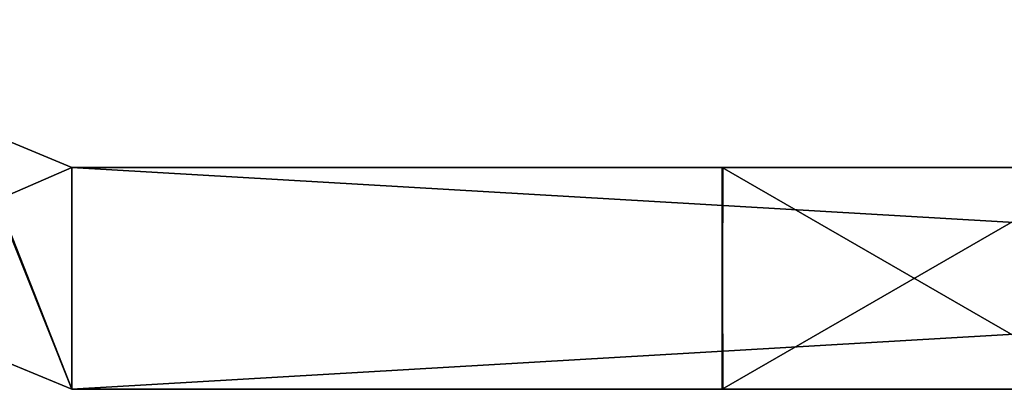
# Model space of a CAD drawing. Header units: millimetres. Extents: x -203 to 203, y -26 to 186.
# Tile 18 of 87: x -178.85 to -172.19, y -15.5 to -13. Entities that reach past the tile are written whole.
import ezdxf

# ---------------------------------------------------------------- set-up
doc = ezdxf.new("R2010")
doc.units = ezdxf.units.MM
doc.header["$LTSCALE"] = 52.148148
for name, color, linetype in [('524', 7, 'CONTINUOUS'), ('526', 7, 'CONTINUOUS'), ('538', 7, 'CONTINUOUS'), ('539', 7, 'CONTINUOUS'), ('541', 7, 'CONTINUOUS'), ('544', 7, 'CONTINUOUS'), ('550', 7, 'CONTINUOUS'), ('554', 7, 'CONTINUOUS'), ('558', 7, 'CONTINUOUS'), ('560', 7, 'CONTINUOUS'), ('62', 7, 'CONTINUOUS'), ('63', 7, 'CONTINUOUS'), ('64', 7, 'CONTINUOUS'), ('65', 7, 'CONTINUOUS'), ('66', 7, 'CONTINUOUS'), ('72', 7, 'CONTINUOUS'), ('73', 7, 'CONTINUOUS'), ('87', 7, 'CONTINUOUS'), ('89', 7, 'CONTINUOUS'), ('91', 7, 'CONTINUOUS'), ('96', 7, 'CONTINUOUS')]:
    doc.layers.add(name, color=color, linetype=linetype)

msp = doc.modelspace()

# ---------------------------------------------------------------- linework, layer by layer
at = {"layer": '524', "linetype": 'Continuous'}
for points in [[(-178.5, -15.5, -269), (-179.5, -13, -269), (-180.2678, -14.7678, -269), (-178.5, -15.5, -269)], [(-179.2071, -13.7071, -269), (-179.5, -13, -269), (-178.5, -15.5, -269), (-179.2071, -13.7071, -269)], [(-178.5, -14, -269), (-179.2071, -13.7071, -269), (-178.5, -15.5, -269), (-178.5, -14, -269)], [(-152.8, -14, -269), (-178.5, -14, -269), (-152.8, -15.5, -269), (-152.8, -14, -269)], [(-152.8, -15.5, -269), (-178.5, -14, -269), (-178.5, -15.5, -269), (-152.8, -15.5, -269)]]:
    msp.add_3dface(points, dxfattribs=at)
at = {"layer": '526', "linetype": 'Continuous'}
for points in [[(-178.5, -14, -335), (-180.2678, -14.7678, -335), (-179.2071, -13.7071, -335), (-178.5, -14, -335)], [(-178.5, -15.5, -335), (-180.2678, -14.7678, -335), (-178.5, -14, -335), (-178.5, -15.5, -335)], [(-152.8, -15.5, -335), (-178.5, -15.5, -335), (-152.8, -14, -335), (-152.8, -15.5, -335)], [(-152.8, -14, -335), (-178.5, -15.5, -335), (-178.5, -14, -335), (-152.8, -14, -335)]]:
    msp.add_3dface(points, dxfattribs=at)
at = {"layer": '538', "linetype": 'Continuous'}
for points in [[(-178.5, -15.5, -269), (-180.2678, -14.7678, -269), (-178.5, -15.5, -335), (-178.5, -15.5, -269)], [(-180.2678, -14.7678, -269), (-180.2678, -14.7678, -335), (-178.5, -15.5, -335), (-180.2678, -14.7678, -269)]]:
    msp.add_3dface(points, dxfattribs=at)
at = {"layer": '539', "linetype": 'Continuous'}
for points in [[(-152.8, -15.5, -269), (-178.5, -15.5, -269), (-171.5, -15.5, -275), (-152.8, -15.5, -269)], [(-178.5, -15.5, -269), (-178.5, -15.5, -335), (-174.1007, -15.5, -276.5047), (-178.5, -15.5, -269)], [(-171.5, -15.5, -275), (-178.5, -15.5, -269), (-174.1007, -15.5, -276.5047), (-171.5, -15.5, -275)], [(-178.5, -15.5, -335), (-152.8, -15.5, -335), (-150.6787, -15.5, -334.1213), (-178.5, -15.5, -335)], [(-149.8, -15.5, -332), (-178.5, -15.5, -335), (-150.6787, -15.5, -334.1213), (-149.8, -15.5, -332)], [(-178.5, -15.5, -335), (-149.8, -15.5, -332), (-171.5, -15.5, -329), (-178.5, -15.5, -335)], [(-174.1007, -15.5, -308.5047), (-178.5, -15.5, -335), (-174.0968, -15.5, -311.5022), (-174.1007, -15.5, -308.5047)], [(-178.5, -15.5, -335), (-174.1007, -15.5, -308.5047), (-174.0968, -15.5, -295.5022), (-178.5, -15.5, -335)], [(-174.0968, -15.5, -311.5022), (-178.5, -15.5, -335), (-171.5, -15.5, -313), (-174.0968, -15.5, -311.5022)], [(-171.5, -15.5, -313), (-178.5, -15.5, -335), (-174.1007, -15.5, -324.5047), (-171.5, -15.5, -313)], [(-174.1007, -15.5, -324.5047), (-178.5, -15.5, -335), (-174.0968, -15.5, -327.5022), (-174.1007, -15.5, -324.5047)], [(-174.0968, -15.5, -327.5022), (-178.5, -15.5, -335), (-171.5, -15.5, -329), (-174.0968, -15.5, -327.5022)], [(-174.1007, -15.5, -292.5047), (-178.5, -15.5, -335), (-174.0968, -15.5, -295.5022), (-174.1007, -15.5, -292.5047)], [(-178.5, -15.5, -335), (-174.1007, -15.5, -292.5047), (-174.0968, -15.5, -279.5022), (-178.5, -15.5, -335)], [(-174.1007, -15.5, -276.5047), (-178.5, -15.5, -335), (-174.0968, -15.5, -279.5022), (-174.1007, -15.5, -276.5047)], [(-174.1007, -15.5, -308.5047), (-171.5, -15.5, -307), (-159.8, -15.5, -297), (-174.1007, -15.5, -308.5047)], [(-174.0968, -15.5, -295.5022), (-174.1007, -15.5, -308.5047), (-171.5, -15.5, -297), (-174.0968, -15.5, -295.5022)], [(-171.5, -15.5, -297), (-174.1007, -15.5, -308.5047), (-159.8, -15.5, -297), (-171.5, -15.5, -297)], [(-171.5, -15.5, -313), (-174.1007, -15.5, -324.5047), (-159.8, -15.5, -313), (-171.5, -15.5, -313)], [(-174.1007, -15.5, -324.5047), (-171.5, -15.5, -323), (-159.8, -15.5, -313), (-174.1007, -15.5, -324.5047)], [(-174.1007, -15.5, -292.5047), (-171.5, -15.5, -291), (-171.5, -15.5, -281), (-174.1007, -15.5, -292.5047)], [(-174.0968, -15.5, -279.5022), (-174.1007, -15.5, -292.5047), (-171.5, -15.5, -281), (-174.0968, -15.5, -279.5022)]]:
    msp.add_3dface(points, dxfattribs=at)
at = {"layer": '541', "linetype": 'Continuous'}
for points in [[(-178.5, -14, -269), (-152.8, -14, -269), (-150.6787, -14, -269.8787), (-178.5, -14, -269)], [(-178.5, -14, -335), (-178.5, -14, -269), (-174.1007, -14, -327.4953), (-178.5, -14, -335)], [(-178.5, -14, -269), (-150.6787, -14, -269.8787), (-149.8, -14, -272), (-178.5, -14, -269)], [(-178.5, -14, -269), (-149.8, -14, -272), (-171.5, -14, -275), (-178.5, -14, -269)], [(-178.5, -14, -269), (-171.5, -14, -275), (-174.0968, -14, -276.4978), (-178.5, -14, -269)], [(-174.1007, -14, -279.4953), (-178.5, -14, -269), (-174.0968, -14, -276.4978), (-174.1007, -14, -279.4953)], [(-178.5, -14, -269), (-174.1007, -14, -279.4953), (-171.5, -14, -291), (-178.5, -14, -269)], [(-178.5, -14, -269), (-171.5, -14, -291), (-174.0968, -14, -292.4978), (-178.5, -14, -269)], [(-174.1007, -14, -295.4953), (-178.5, -14, -269), (-174.0968, -14, -292.4978), (-174.1007, -14, -295.4953)], [(-178.5, -14, -269), (-174.1007, -14, -295.4953), (-174.0968, -14, -308.4978), (-178.5, -14, -269)], [(-174.1007, -14, -327.4953), (-178.5, -14, -269), (-174.0968, -14, -324.4978), (-174.1007, -14, -327.4953)], [(-174.0968, -14, -324.4978), (-178.5, -14, -269), (-174.1007, -14, -311.4953), (-174.0968, -14, -324.4978)], [(-174.1007, -14, -311.4953), (-178.5, -14, -269), (-174.0968, -14, -308.4978), (-174.1007, -14, -311.4953)], [(-152.8, -14, -335), (-178.5, -14, -335), (-171.5, -14, -329), (-152.8, -14, -335)], [(-171.5, -14, -329), (-178.5, -14, -335), (-174.1007, -14, -327.4953), (-171.5, -14, -329)], [(-174.1007, -14, -279.4953), (-171.5, -14, -281), (-165.2573, -14, -285), (-174.1007, -14, -279.4953)], [(-171.5, -14, -291), (-174.1007, -14, -279.4953), (-165.2573, -14, -289.2333), (-171.5, -14, -291)], [(-165.2573, -14, -289.2333), (-174.1007, -14, -279.4953), (-165.2573, -14, -285), (-165.2573, -14, -289.2333)], [(-174.1007, -14, -295.4953), (-171.5, -14, -297), (-168.7035, -14, -299.6427), (-174.1007, -14, -295.4953)], [(-174.1007, -14, -295.4953), (-171.5, -14, -307), (-174.0968, -14, -308.4978), (-174.1007, -14, -295.4953)], [(-171.5, -14, -307), (-174.1007, -14, -295.4953), (-168.2114, -14, -304.9706), (-171.5, -14, -307)], [(-168.2114, -14, -304.9706), (-174.1007, -14, -295.4953), (-168.7035, -14, -303.7827), (-168.2114, -14, -304.9706)], [(-168.7035, -14, -303.7827), (-174.1007, -14, -295.4953), (-168.7035, -14, -299.6427), (-168.7035, -14, -303.7827)], [(-171.5, -14, -323), (-174.0968, -14, -324.4978), (-174.1007, -14, -311.4953), (-171.5, -14, -323)], [(-171.5, -14, -313), (-171.5, -14, -323), (-174.1007, -14, -311.4953), (-171.5, -14, -313)]]:
    msp.add_3dface(points, dxfattribs=at)
at = {"layer": '544', "linetype": 'Continuous'}
for points in [[(-179.2071, -13.7071, -269), (-178.5, -14, -269), (-179.2071, -13.7071, -335), (-179.2071, -13.7071, -269)], [(-178.5, -14, -269), (-178.5, -14, -335), (-179.2071, -13.7071, -335), (-178.5, -14, -269)]]:
    msp.add_3dface(points, dxfattribs=at)
at = {"layer": '550', "linetype": 'Continuous'}
for points in [[(-171.5, -15.5, -275), (-174.1007, -15.5, -276.5047), (-171.5, -14, -275), (-171.5, -15.5, -275)], [(-174.1007, -15.5, -276.5047), (-174.0968, -15.5, -279.5022), (-174.1007, -14, -279.4953), (-174.1007, -15.5, -276.5047)], [(-171.5, -14, -275), (-174.1007, -15.5, -276.5047), (-174.0968, -14, -276.4978), (-171.5, -14, -275)], [(-174.1007, -15.5, -276.5047), (-174.1007, -14, -279.4953), (-174.0968, -14, -276.4978), (-174.1007, -15.5, -276.5047)], [(-174.0968, -15.5, -279.5022), (-171.5, -15.5, -281), (-174.1007, -14, -279.4953), (-174.0968, -15.5, -279.5022)], [(-171.5, -15.5, -281), (-171.5, -14, -281), (-174.1007, -14, -279.4953), (-171.5, -15.5, -281)]]:
    msp.add_3dface(points, dxfattribs=at)
at = {"layer": '554', "linetype": 'Continuous'}
for points in [[(-171.5, -15.5, -291), (-174.1007, -15.5, -292.5047), (-171.5, -14, -291), (-171.5, -15.5, -291)], [(-174.1007, -15.5, -292.5047), (-174.0968, -15.5, -295.5022), (-174.1007, -14, -295.4953), (-174.1007, -15.5, -292.5047)], [(-171.5, -14, -291), (-174.1007, -15.5, -292.5047), (-174.0968, -14, -292.4978), (-171.5, -14, -291)], [(-174.1007, -15.5, -292.5047), (-174.1007, -14, -295.4953), (-174.0968, -14, -292.4978), (-174.1007, -15.5, -292.5047)], [(-174.0968, -15.5, -295.5022), (-171.5, -15.5, -297), (-174.1007, -14, -295.4953), (-174.0968, -15.5, -295.5022)], [(-171.5, -15.5, -297), (-171.5, -14, -297), (-174.1007, -14, -295.4953), (-171.5, -15.5, -297)]]:
    msp.add_3dface(points, dxfattribs=at)
at = {"layer": '558', "linetype": 'Continuous'}
for points in [[(-171.5, -15.5, -323), (-174.1007, -15.5, -324.5047), (-171.5, -14, -323), (-171.5, -15.5, -323)], [(-174.1007, -15.5, -324.5047), (-174.0968, -15.5, -327.5022), (-174.1007, -14, -327.4953), (-174.1007, -15.5, -324.5047)], [(-171.5, -14, -323), (-174.1007, -15.5, -324.5047), (-174.0968, -14, -324.4978), (-171.5, -14, -323)], [(-174.1007, -15.5, -324.5047), (-174.1007, -14, -327.4953), (-174.0968, -14, -324.4978), (-174.1007, -15.5, -324.5047)], [(-174.0968, -15.5, -327.5022), (-171.5, -15.5, -329), (-174.1007, -14, -327.4953), (-174.0968, -15.5, -327.5022)], [(-171.5, -15.5, -329), (-171.5, -14, -329), (-174.1007, -14, -327.4953), (-171.5, -15.5, -329)]]:
    msp.add_3dface(points, dxfattribs=at)
at = {"layer": '560', "linetype": 'Continuous'}
for points in [[(-171.5, -15.5, -307), (-174.1007, -15.5, -308.5047), (-171.5, -14, -307), (-171.5, -15.5, -307)], [(-174.1007, -15.5, -308.5047), (-174.0968, -15.5, -311.5022), (-174.1007, -14, -311.4953), (-174.1007, -15.5, -308.5047)], [(-171.5, -14, -307), (-174.1007, -15.5, -308.5047), (-174.0968, -14, -308.4978), (-171.5, -14, -307)], [(-174.1007, -15.5, -308.5047), (-174.1007, -14, -311.4953), (-174.0968, -14, -308.4978), (-174.1007, -15.5, -308.5047)], [(-174.0968, -15.5, -311.5022), (-171.5, -15.5, -313), (-174.1007, -14, -311.4953), (-174.0968, -15.5, -311.5022)], [(-171.5, -15.5, -313), (-171.5, -14, -313), (-174.1007, -14, -311.4953), (-171.5, -15.5, -313)]]:
    msp.add_3dface(points, dxfattribs=at)
at = {"layer": '62', "linetype": 'Continuous'}
for points in [[(-171.5, -14, -19), (-171.5, -15.5, -19), (-174.1007, -15.5, -20.5047), (-171.5, -14, -19)], [(-174.0968, -14, -20.4978), (-171.5, -14, -19), (-174.1007, -15.5, -20.5047), (-174.0968, -14, -20.4978)], [(-174.1007, -14, -23.4953), (-174.0968, -14, -20.4978), (-174.1007, -15.5, -20.5047), (-174.1007, -14, -23.4953)], [(-171.5, -14, -25), (-174.1007, -14, -23.4953), (-171.5, -15.5, -25), (-171.5, -14, -25)], [(-171.5, -15.5, -25), (-174.1007, -14, -23.4953), (-174.0968, -15.5, -23.5022), (-171.5, -15.5, -25)], [(-174.0968, -15.5, -23.5022), (-174.1007, -14, -23.4953), (-174.1007, -15.5, -20.5047), (-174.0968, -15.5, -23.5022)]]:
    msp.add_3dface(points, dxfattribs=at)
at = {"layer": '63', "linetype": 'Continuous'}
for points in [[(-174.1007, -15.5, -20.5047), (-171.5, -15.5, -19), (-178.5, -15.5, -13), (-174.1007, -15.5, -20.5047)], [(-178.5, -15.5, -13), (-171.5, -15.5, -19), (-152.8, -15.5, -13), (-178.5, -15.5, -13)], [(-174.0968, -15.5, -23.5022), (-174.1007, -15.5, -20.5047), (-178.5, -15.5, -95), (-174.0968, -15.5, -23.5022)], [(-174.0968, -15.5, -23.5022), (-178.5, -15.5, -95), (-174.1007, -15.5, -36.5047), (-174.0968, -15.5, -23.5022)], [(-178.5, -15.5, -95), (-174.1007, -15.5, -20.5047), (-178.5, -15.5, -13), (-178.5, -15.5, -95)], [(-178.5, -15.5, -95), (-152.8, -15.5, -95), (-150.6787, -15.5, -94.1213), (-178.5, -15.5, -95)], [(-149.8, -15.5, -92), (-178.5, -15.5, -95), (-150.6787, -15.5, -94.1213), (-149.8, -15.5, -92)], [(-178.5, -15.5, -95), (-149.8, -15.5, -92), (-171.5, -15.5, -89), (-178.5, -15.5, -95)], [(-174.1007, -15.5, -68.5047), (-178.5, -15.5, -95), (-174.0968, -15.5, -71.5022), (-174.1007, -15.5, -68.5047)], [(-178.5, -15.5, -95), (-174.1007, -15.5, -68.5047), (-174.0968, -15.5, -55.5022), (-178.5, -15.5, -95)], [(-174.0968, -15.5, -71.5022), (-178.5, -15.5, -95), (-171.5, -15.5, -73), (-174.0968, -15.5, -71.5022)], [(-171.5, -15.5, -73), (-178.5, -15.5, -95), (-174.1007, -15.5, -84.5047), (-171.5, -15.5, -73)], [(-174.1007, -15.5, -84.5047), (-178.5, -15.5, -95), (-174.0968, -15.5, -87.5022), (-174.1007, -15.5, -84.5047)], [(-174.0968, -15.5, -87.5022), (-178.5, -15.5, -95), (-171.5, -15.5, -89), (-174.0968, -15.5, -87.5022)], [(-174.1007, -15.5, -52.5047), (-178.5, -15.5, -95), (-174.0968, -15.5, -55.5022), (-174.1007, -15.5, -52.5047)], [(-178.5, -15.5, -95), (-174.1007, -15.5, -52.5047), (-174.0968, -15.5, -39.5022), (-178.5, -15.5, -95)], [(-174.1007, -15.5, -36.5047), (-178.5, -15.5, -95), (-174.0968, -15.5, -39.5022), (-174.1007, -15.5, -36.5047)], [(-171.5, -15.5, -25), (-174.0968, -15.5, -23.5022), (-174.1007, -15.5, -36.5047), (-171.5, -15.5, -25)], [(-171.5, -15.5, -35), (-171.5, -15.5, -25), (-174.1007, -15.5, -36.5047), (-171.5, -15.5, -35)], [(-174.1007, -15.5, -68.5047), (-171.5, -15.5, -67), (-159.8, -15.5, -57), (-174.1007, -15.5, -68.5047)], [(-174.0968, -15.5, -55.5022), (-174.1007, -15.5, -68.5047), (-171.5, -15.5, -57), (-174.0968, -15.5, -55.5022)], [(-171.5, -15.5, -57), (-174.1007, -15.5, -68.5047), (-159.8, -15.5, -57), (-171.5, -15.5, -57)], [(-171.5, -15.5, -73), (-174.1007, -15.5, -84.5047), (-159.8, -15.5, -73), (-171.5, -15.5, -73)], [(-174.1007, -15.5, -84.5047), (-171.5, -15.5, -83), (-159.8, -15.5, -73), (-174.1007, -15.5, -84.5047)], [(-174.1007, -15.5, -52.5047), (-171.5, -15.5, -51), (-159.8, -15.5, -41), (-174.1007, -15.5, -52.5047)], [(-174.1007, -15.5, -52.5047), (-159.8, -15.5, -41), (-171.5, -15.5, -41), (-174.1007, -15.5, -52.5047)], [(-174.1007, -15.5, -52.5047), (-171.5, -15.5, -41), (-174.0968, -15.5, -39.5022), (-174.1007, -15.5, -52.5047)]]:
    msp.add_3dface(points, dxfattribs=at)
at = {"layer": '64', "linetype": 'Continuous'}
for points in [[(-178.5, -14, -95), (-180.2678, -14.7678, -95), (-179.2071, -13.7071, -95), (-178.5, -14, -95)], [(-178.5, -15.5, -95), (-180.2678, -14.7678, -95), (-178.5, -14, -95), (-178.5, -15.5, -95)], [(-152.8, -15.5, -95), (-178.5, -15.5, -95), (-152.8, -14, -95), (-152.8, -15.5, -95)], [(-152.8, -14, -95), (-178.5, -15.5, -95), (-178.5, -14, -95), (-152.8, -14, -95)]]:
    msp.add_3dface(points, dxfattribs=at)
at = {"layer": '65', "linetype": 'Continuous'}
for points in [[(-178.5, -15.5, -95), (-178.5, -15.5, -13), (-180.2678, -14.7678, -13), (-178.5, -15.5, -95)], [(-180.2678, -14.7678, -95), (-178.5, -15.5, -95), (-180.2678, -14.7678, -13), (-180.2678, -14.7678, -95)]]:
    msp.add_3dface(points, dxfattribs=at)
at = {"layer": '66', "linetype": 'Continuous'}
for points in [[(-180.2678, -14.7678, -13), (-178.5, -15.5, -13), (-179.5, -13, -13), (-180.2678, -14.7678, -13)], [(-179.5, -13, -13), (-178.5, -15.5, -13), (-179.2071, -13.7071, -13), (-179.5, -13, -13)], [(-179.2071, -13.7071, -13), (-178.5, -15.5, -13), (-178.5, -14, -13), (-179.2071, -13.7071, -13)], [(-178.5, -15.5, -13), (-152.8, -15.5, -13), (-178.5, -14, -13), (-178.5, -15.5, -13)], [(-178.5, -14, -13), (-152.8, -15.5, -13), (-152.8, -14, -13), (-178.5, -14, -13)]]:
    msp.add_3dface(points, dxfattribs=at)
at = {"layer": '72', "linetype": 'Continuous'}
for points in [[(-178.5, -14, -95), (-179.2071, -13.7071, -95), (-178.5, -14, -13), (-178.5, -14, -95)], [(-179.2071, -13.7071, -95), (-179.2071, -13.7071, -13), (-178.5, -14, -13), (-179.2071, -13.7071, -95)]]:
    msp.add_3dface(points, dxfattribs=at)
at = {"layer": '73', "linetype": 'Continuous'}
for points in [[(-171.5, -14, -19), (-174.0968, -14, -20.4978), (-178.5, -14, -13), (-171.5, -14, -19)], [(-171.5, -14, -19), (-178.5, -14, -13), (-149.8, -14, -16), (-171.5, -14, -19)], [(-174.0968, -14, -20.4978), (-174.1007, -14, -23.4953), (-178.5, -14, -13), (-174.0968, -14, -20.4978)], [(-178.5, -14, -13), (-174.1007, -14, -23.4953), (-171.5, -14, -35), (-178.5, -14, -13)], [(-152.8, -14, -95), (-178.5, -14, -95), (-171.5, -14, -89), (-152.8, -14, -95)], [(-178.5, -14, -95), (-178.5, -14, -13), (-174.1007, -14, -87.4953), (-178.5, -14, -95)], [(-171.5, -14, -89), (-178.5, -14, -95), (-174.1007, -14, -87.4953), (-171.5, -14, -89)], [(-178.5, -14, -13), (-152.8, -14, -13), (-150.6787, -14, -13.8787), (-178.5, -14, -13)], [(-149.8, -14, -16), (-178.5, -14, -13), (-150.6787, -14, -13.8787), (-149.8, -14, -16)], [(-174.1007, -14, -71.4953), (-178.5, -14, -13), (-174.0968, -14, -68.4978), (-174.1007, -14, -71.4953)], [(-178.5, -14, -13), (-174.1007, -14, -71.4953), (-174.0968, -14, -84.4978), (-178.5, -14, -13)], [(-174.0968, -14, -68.4978), (-178.5, -14, -13), (-174.1007, -14, -55.4953), (-174.0968, -14, -68.4978)], [(-174.1007, -14, -87.4953), (-178.5, -14, -13), (-174.0968, -14, -84.4978), (-174.1007, -14, -87.4953)], [(-174.1007, -14, -55.4953), (-178.5, -14, -13), (-174.0968, -14, -52.4978), (-174.1007, -14, -55.4953)], [(-174.0968, -14, -52.4978), (-178.5, -14, -13), (-174.1007, -14, -39.4953), (-174.0968, -14, -52.4978)], [(-174.1007, -14, -39.4953), (-178.5, -14, -13), (-174.0968, -14, -36.4978), (-174.1007, -14, -39.4953)], [(-174.0968, -14, -36.4978), (-178.5, -14, -13), (-171.5, -14, -35), (-174.0968, -14, -36.4978)], [(-174.1007, -14, -23.4953), (-171.5, -14, -25), (-165.2573, -14, -29), (-174.1007, -14, -23.4953)], [(-171.5, -14, -35), (-174.1007, -14, -23.4953), (-165.2573, -14, -33.2333), (-171.5, -14, -35)], [(-165.2573, -14, -33.2333), (-174.1007, -14, -23.4953), (-165.2573, -14, -29), (-165.2573, -14, -33.2333)], [(-171.5, -14, -67), (-174.0968, -14, -68.4978), (-174.1007, -14, -55.4953), (-171.5, -14, -67)], [(-171.5, -14, -67), (-174.1007, -14, -55.4953), (-168.2114, -14, -64.9706), (-171.5, -14, -67)], [(-174.1007, -14, -71.4953), (-171.5, -14, -73), (-171.5, -14, -83), (-174.1007, -14, -71.4953)], [(-174.1007, -14, -71.4953), (-171.5, -14, -83), (-174.0968, -14, -84.4978), (-174.1007, -14, -71.4953)], [(-171.5, -14, -51), (-174.0968, -14, -52.4978), (-174.1007, -14, -39.4953), (-171.5, -14, -51)], [(-159.8, -14, -51), (-171.5, -14, -51), (-174.1007, -14, -39.4953), (-159.8, -14, -51)], [(-174.1007, -14, -55.4953), (-171.5, -14, -57), (-168.7035, -14, -59.6427), (-174.1007, -14, -55.4953)], [(-168.2114, -14, -64.9706), (-174.1007, -14, -55.4953), (-168.7035, -14, -63.7827), (-168.2114, -14, -64.9706)], [(-168.7035, -14, -63.7827), (-174.1007, -14, -55.4953), (-168.7035, -14, -59.6427), (-168.7035, -14, -63.7827)], [(-171.5, -14, -41), (-159.8, -14, -51), (-174.1007, -14, -39.4953), (-171.5, -14, -41)]]:
    msp.add_3dface(points, dxfattribs=at)
at = {"layer": '87', "linetype": 'Continuous'}
for points in [[(-171.5, -15.5, -67), (-174.1007, -15.5, -68.5047), (-171.5, -14, -67), (-171.5, -15.5, -67)], [(-174.1007, -15.5, -68.5047), (-174.0968, -15.5, -71.5022), (-174.1007, -14, -71.4953), (-174.1007, -15.5, -68.5047)], [(-171.5, -14, -67), (-174.1007, -15.5, -68.5047), (-174.0968, -14, -68.4978), (-171.5, -14, -67)], [(-174.1007, -15.5, -68.5047), (-174.1007, -14, -71.4953), (-174.0968, -14, -68.4978), (-174.1007, -15.5, -68.5047)], [(-174.0968, -15.5, -71.5022), (-171.5, -15.5, -73), (-174.1007, -14, -71.4953), (-174.0968, -15.5, -71.5022)], [(-171.5, -15.5, -73), (-171.5, -14, -73), (-174.1007, -14, -71.4953), (-171.5, -15.5, -73)]]:
    msp.add_3dface(points, dxfattribs=at)
at = {"layer": '89', "linetype": 'Continuous'}
for points in [[(-171.5, -15.5, -83), (-174.1007, -15.5, -84.5047), (-171.5, -14, -83), (-171.5, -15.5, -83)], [(-174.1007, -15.5, -84.5047), (-174.0968, -15.5, -87.5022), (-174.1007, -14, -87.4953), (-174.1007, -15.5, -84.5047)], [(-171.5, -14, -83), (-174.1007, -15.5, -84.5047), (-174.0968, -14, -84.4978), (-171.5, -14, -83)], [(-174.1007, -15.5, -84.5047), (-174.1007, -14, -87.4953), (-174.0968, -14, -84.4978), (-174.1007, -15.5, -84.5047)], [(-174.0968, -15.5, -87.5022), (-171.5, -15.5, -89), (-174.1007, -14, -87.4953), (-174.0968, -15.5, -87.5022)], [(-171.5, -15.5, -89), (-171.5, -14, -89), (-174.1007, -14, -87.4953), (-171.5, -15.5, -89)]]:
    msp.add_3dface(points, dxfattribs=at)
at = {"layer": '91', "linetype": 'Continuous'}
for points in [[(-171.5, -15.5, -51), (-174.1007, -15.5, -52.5047), (-171.5, -14, -51), (-171.5, -15.5, -51)], [(-174.1007, -15.5, -52.5047), (-174.0968, -15.5, -55.5022), (-174.1007, -14, -55.4953), (-174.1007, -15.5, -52.5047)], [(-171.5, -14, -51), (-174.1007, -15.5, -52.5047), (-174.0968, -14, -52.4978), (-171.5, -14, -51)], [(-174.1007, -15.5, -52.5047), (-174.1007, -14, -55.4953), (-174.0968, -14, -52.4978), (-174.1007, -15.5, -52.5047)], [(-174.0968, -15.5, -55.5022), (-171.5, -15.5, -57), (-174.1007, -14, -55.4953), (-174.0968, -15.5, -55.5022)], [(-171.5, -15.5, -57), (-171.5, -14, -57), (-174.1007, -14, -55.4953), (-171.5, -15.5, -57)]]:
    msp.add_3dface(points, dxfattribs=at)
at = {"layer": '96', "linetype": 'Continuous'}
for points in [[(-174.0968, -15.5, -39.5022), (-171.5, -15.5, -41), (-174.1007, -14, -39.4953), (-174.0968, -15.5, -39.5022)], [(-171.5, -15.5, -41), (-171.5, -14, -41), (-174.1007, -14, -39.4953), (-171.5, -15.5, -41)], [(-171.5, -15.5, -35), (-174.1007, -15.5, -36.5047), (-171.5, -14, -35), (-171.5, -15.5, -35)], [(-174.1007, -15.5, -36.5047), (-174.0968, -15.5, -39.5022), (-174.1007, -14, -39.4953), (-174.1007, -15.5, -36.5047)], [(-174.1007, -15.5, -36.5047), (-174.1007, -14, -39.4953), (-174.0968, -14, -36.4978), (-174.1007, -15.5, -36.5047)], [(-174.1007, -15.5, -36.5047), (-174.0968, -14, -36.4978), (-171.5, -14, -35), (-174.1007, -15.5, -36.5047)]]:
    msp.add_3dface(points, dxfattribs=at)

doc.saveas('drawing.dxf')
